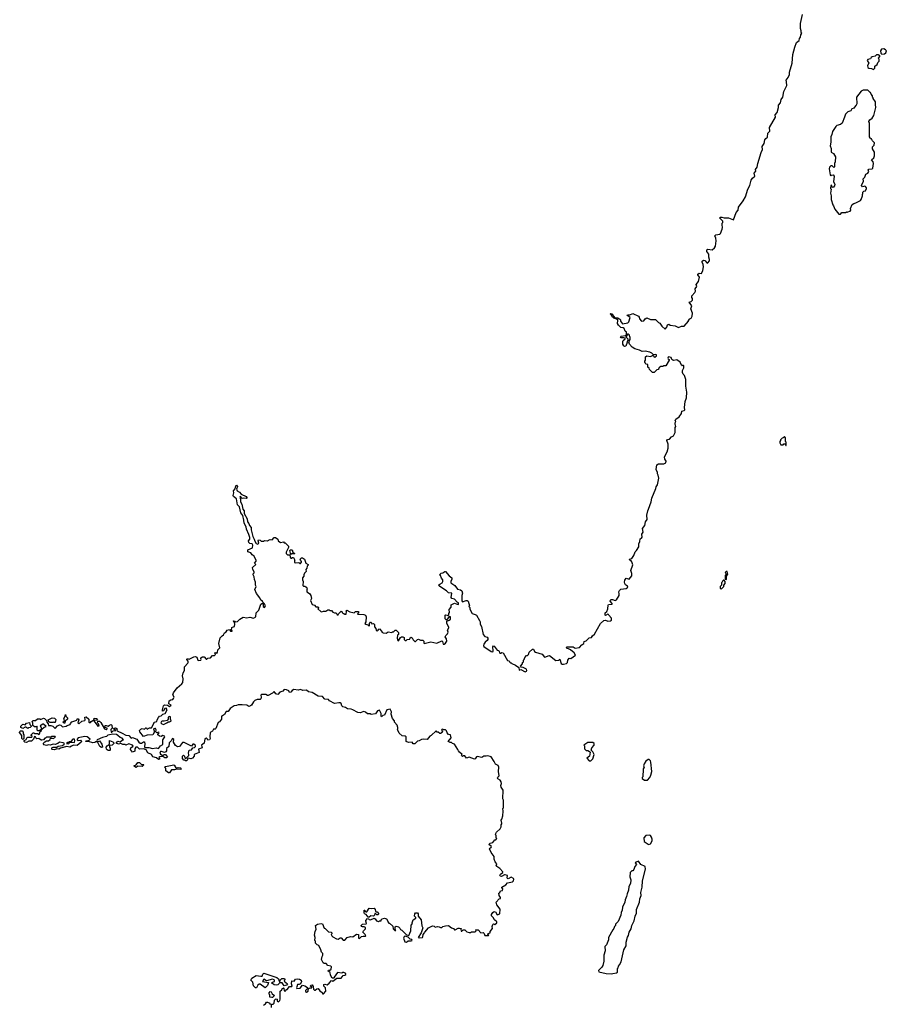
# Model space of a CAD drawing. Extents: x 2535812 to 2752880, y 540738 to 728399.
# Tile 116 of 213: x 2630962 to 2642728, y 692058 to 705416. Entities that reach past the tile are written whole.
import ezdxf

# ---------------------------------------------------------------- set-up
doc = ezdxf.new("R2010")
doc.units = 0

msp = doc.modelspace()

# ---------------------------------------------------------------- linework, layer by layer
at = {"layer": '0CON20XD'}
for points in [[(2641302, 704332), (2641322, 704365), (2641336, 704444), (2641378, 704522), (2641374, 704574), (2641366, 704595), (2641397, 704633), (2641412, 704675), (2641412, 704705), (2641449, 704825), (2641459, 704945), (2641484, 705045), (2641508, 705105), (2641546, 705134), (2641548, 705162), (2641562, 705178), (2641568, 705212), (2641580, 705235), (2641573, 705243), (2641572, 705265), (2641562, 705295), (2641564, 705365), (2641591, 705485)], [(2642665, 704950), (2642705, 704952), (2642722, 704965), (2642728, 704995), (2642718, 705008), (2642695, 705020), (2642664, 705016), (2642648, 704995), (2642652, 704962), (2642665, 704950)], [(2642555, 704740), (2642572, 704758), (2642573, 704787), (2642605, 704810), (2642612, 704835), (2642630, 704855), (2642630, 704875), (2642620, 704895), (2642640, 704915), (2642640, 704925), (2642615, 704940), (2642595, 704940), (2642575, 704920), (2642535, 704912), (2642522, 704905), (2642513, 704887), (2642475, 704876), (2642469, 704865), (2642492, 704825), (2642473, 704795), (2642477, 704767), (2642488, 704758), (2642525, 704752), (2642555, 704740)], [(2642105, 702780), (2642125, 702800), (2642175, 702800), (2642185, 702810), (2642195, 702800), (2642205, 702810), (2642235, 702820), (2642247, 702833), (2642240, 702855), (2642265, 702910), (2642285, 702922), (2642315, 702930), (2642375, 702962), (2642388, 702975), (2642402, 703025), (2642403, 703047), (2642410, 703055), (2642410, 703075), (2642422, 703088), (2642446, 703094), (2642457, 703127), (2642457, 703137), (2642445, 703152), (2642435, 703158), (2642405, 703150), (2642392, 703165), (2642418, 703225), (2642414, 703256), (2642435, 703280), (2642451, 703319), (2642478, 703335), (2642488, 703355), (2642482, 703375), (2642491, 703389), (2642535, 703391), (2642545, 703402), (2642552, 703465), (2642547, 703487), (2642528, 703515), (2642557, 703543), (2642569, 703571), (2642565, 703620), (2642538, 703665), (2642538, 703692), (2642563, 703715), (2642568, 703745), (2642540, 703775), (2642528, 703798), (2642512, 703802), (2642510, 703815), (2642498, 703828), (2642500, 704015), (2642490, 704025), (2642490, 704035), (2642502, 704058), (2642535, 704080), (2642558, 704115), (2642587, 704227), (2642580, 704265), (2642582, 704302), (2642550, 704345), (2642550, 704355), (2642540, 704365), (2642540, 704385), (2642520, 704405), (2642515, 704430), (2642502, 704432), (2642478, 704458), (2642415, 704460), (2642385, 704448), (2642324, 704366), (2642328, 704275), (2642320, 704255), (2642290, 704225), (2642290, 704215), (2642260, 704205), (2642245, 704180), (2642205, 704168), (2642174, 704136), (2642162, 704095), (2642128, 704012), (2642105, 703993), (2642055, 703983), (2642041, 703969), (2641999, 703901), (2641990, 703860), (2641972, 703825), (2641974, 703755), (2641964, 703705), (2641979, 703669), (2641977, 703635), (2641981, 703621), (2642009, 703599), (2642037, 703555), (2642033, 703487), (2642022, 703465), (2642025, 703420), (2642015, 703410), (2641992, 703432), (2641975, 703432), (2641958, 703415), (2641953, 703393), (2641963, 703313), (2641975, 703300), (2641983, 703307), (2642005, 703310), (2642018, 703295), (2642012, 703215), (2642029, 703185), (2642026, 703164), (2642005, 703138), (2641992, 703142), (2641985, 703170), (2641973, 703167), (2641970, 703125), (2641980, 703115), (2641970, 703065), (2641980, 703025), (2641978, 702975), (2642000, 702905), (2642012, 702892), (2642028, 702845), (2642085, 702780), (2642105, 702780)], [(2636888, 697492), (2636915, 697482), (2636920, 697485), (2636918, 697505), (2636903, 697513), (2636866, 697556), (2636830, 697565), (2636818, 697575), (2636830, 697635), (2636782, 697642), (2636759, 697669), (2636667, 697727), (2636650, 697745), (2636665, 697760), (2636696, 697774), (2636708, 697795), (2636707, 697817), (2636688, 697838), (2636677, 697877), (2636660, 697885), (2636683, 697907), (2636705, 697910), (2636735, 697930), (2636745, 697928), (2636791, 697871), (2636830, 697845), (2636830, 697825), (2636814, 697796), (2636814, 697774), (2636869, 697739), (2636905, 697690), (2636945, 697683), (2636965, 697668), (2636976, 697635), (2636967, 697605), (2636963, 697533), (2636975, 697520), (2637025, 697538), (2637037, 697537), (2637052, 697525), (2637070, 697465), (2637060, 697455), (2637072, 697442), (2637075, 697420), (2637105, 697358), (2637145, 697348), (2637163, 697335), (2637206, 697265), (2637213, 697245), (2637212, 697215), (2637230, 697185), (2637254, 697074), (2637277, 697047), (2637307, 697037), (2637318, 697025), (2637317, 697005), (2637308, 696992), (2637281, 696969), (2637264, 696946), (2637257, 696925), (2637262, 696912), (2637365, 696843), (2637385, 696838), (2637392, 696855), (2637384, 696906), (2637395, 696922), (2637405, 696918), (2637444, 696864), (2637466, 696856), (2637482, 696822), (2637495, 696820), (2637508, 696832), (2637525, 696828), (2637585, 696720), (2637607, 696717), (2637610, 696705), (2637625, 696690), (2637635, 696690), (2637645, 696680), (2637695, 696658), (2637738, 696628), (2637742, 696592), (2637765, 696600), (2637825, 696570), (2637845, 696578), (2637849, 696585), (2637843, 696603), (2637797, 696627), (2637772, 696632), (2637760, 696645), (2637790, 696675), (2637790, 696695), (2637800, 696705), (2637800, 696725), (2637810, 696735), (2637820, 696765), (2637842, 696788), (2637855, 696790), (2637868, 696802), (2637880, 696835), (2637923, 696877), (2637940, 696875), (2637950, 696845), (2637964, 696834), (2638056, 696806), (2638085, 696769), (2638105, 696770), (2638135, 696786), (2638155, 696789), (2638243, 696723), (2638282, 696728), (2638295, 696740), (2638315, 696682), (2638325, 696673), (2638345, 696671), (2638385, 696682), (2638400, 696695), (2638403, 696727), (2638420, 696755), (2638445, 696750), (2638510, 696795), (2638490, 696825), (2638438, 696868), (2638415, 696880), (2638390, 696885), (2638384, 696896), (2638395, 696907), (2638475, 696908), (2638505, 696890), (2638562, 696898), (2638594, 696936), (2638620, 696955), (2638625, 696980), (2638655, 696988), (2638695, 697028), (2638726, 697034), (2638741, 697059), (2638765, 697078), (2638849, 697225), (2638894, 697266), (2638915, 697269), (2638945, 697258), (2638985, 697261), (2638995, 697268), (2638997, 697295), (2638960, 697335), (2638958, 697348), (2638945, 697350), (2638915, 697332), (2638910, 697335), (2638912, 697368), (2638933, 697387), (2638948, 697422), (2638950, 697475), (2638955, 697480), (2639008, 697485), (2639006, 697495), (2638980, 697525), (2638981, 697539), (2638990, 697550), (2639012, 697552), (2639045, 697538), (2639066, 697545), (2639099, 697605), (2639102, 697625), (2639097, 697655), (2639105, 697672), (2639125, 697690), (2639195, 697699), (2639219, 697715), (2639215, 697730), (2639189, 697749), (2639179, 697765), (2639174, 697785), (2639177, 697813), (2639195, 697838), (2639236, 697824), (2639275, 697872), (2639273, 697903), (2639260, 697945), (2639285, 698020), (2639271, 698061), (2639263, 698073), (2639244, 698084), (2639240, 698095), (2639272, 698108), (2639302, 698145), (2639318, 698195), (2639338, 698215), (2639368, 698265), (2639370, 698305), (2639382, 698335), (2639388, 698372), (2639406, 698384), (2639412, 698395), (2639410, 698435), (2639426, 698464), (2639418, 698515), (2639447, 698555), (2639458, 698605), (2639483, 698637), (2639477, 698695), (2639488, 698755), (2639500, 698775), (2639534, 698876), (2639544, 698925), (2639600, 699055), (2639605, 699080), (2639623, 699107), (2639640, 699195), (2639632, 699235), (2639622, 699255), (2639622, 699275), (2639603, 699315), (2639612, 699375), (2639635, 699389), (2639708, 699392), (2639733, 699405), (2639737, 699425), (2639720, 699455), (2639718, 699485), (2639752, 699555), (2639767, 699605), (2639766, 699656), (2639747, 699705), (2639755, 699720), (2639786, 699724), (2639812, 699755), (2639839, 699771), (2639862, 699815), (2639862, 699885), (2639868, 699895), (2639867, 699917), (2639860, 699925), (2639863, 699947), (2639868, 699965), (2639860, 699975), (2639868, 699995), (2639915, 700030), (2639947, 700073), (2639950, 700105), (2639985, 700113), (2639992, 700125), (2639989, 700155), (2639999, 700235), (2640014, 700285), (2640020, 700365), (2640008, 700445), (2640008, 700535), (2639987, 700587), (2639970, 700605), (2639960, 700630), (2639961, 700655), (2639979, 700695), (2639978, 700718), (2639968, 700728), (2639955, 700722), (2639945, 700728), (2639929, 700769), (2639885, 700801), (2639845, 700794), (2639828, 700798), (2639818, 700805), (2639808, 700835), (2639775, 700842), (2639764, 700836), (2639761, 700825), (2639764, 700814), (2639780, 700805), (2639778, 700795), (2639735, 700722), (2639725, 700718), (2639705, 700720), (2639695, 700710), (2639665, 700710), (2639655, 700700), (2639642, 700698), (2639640, 700685), (2639628, 700672), (2639612, 700668), (2639575, 700630), (2639555, 700630), (2639512, 700672), (2639508, 700688), (2639492, 700702), (2639488, 700738), (2639462, 700742), (2639460, 700755), (2639450, 700765), (2639450, 700785), (2639460, 700795), (2639458, 700842), (2639475, 700858), (2639525, 700848), (2639555, 700862), (2639565, 700860), (2639571, 700841), (2639585, 700838), (2639606, 700854), (2639608, 700868), (2639595, 700873), (2639565, 700870), (2639545, 700894), (2639515, 700906), (2639455, 700921), (2639414, 700914), (2639375, 700934), (2639315, 700952), (2639278, 700975), (2639240, 701015), (2639230, 701035), (2639237, 701043), (2639240, 701065), (2639252, 701078), (2639252, 701105), (2639235, 701140), (2639225, 701150), (2639212, 701148), (2639210, 701135), (2639190, 701115), (2639220, 701085), (2639220, 701065), (2639203, 701047), (2639210, 701035), (2639192, 700988), (2639175, 700984), (2639163, 700993), (2639152, 701015), (2639149, 701051), (2639154, 701066), (2639180, 701085), (2639180, 701095), (2639165, 701102), (2639128, 701098), (2639120, 701115), (2639128, 701122), (2639188, 701132), (2639200, 701145), (2639200, 701175), (2639182, 701192), (2639168, 701228), (2639157, 701237), (2639125, 701240), (2639091, 701271), (2639078, 701295), (2639082, 701335), (2639077, 701347), (2639030, 701365), (2639018, 701378), (2639004, 701384), (2638998, 701408), (2638980, 701425), (2638985, 701430), (2639000, 701425), (2639020, 701405), (2639022, 701392), (2639042, 701372), (2639082, 701372), (2639095, 701360), (2639105, 701360), (2639120, 701345), (2639120, 701325), (2639145, 701292), (2639217, 701303), (2639233, 701317), (2639250, 701375), (2639210, 701405), (2639215, 701410), (2639245, 701410), (2639285, 701429), (2639363, 701393), (2639372, 701382), (2639375, 701360), (2639405, 701328), (2639435, 701332), (2639452, 701358), (2639475, 701372), (2639525, 701347), (2639595, 701348), (2639635, 701308), (2639655, 701298), (2639680, 701260), (2639725, 701218), (2639749, 701245), (2639758, 701275), (2639775, 701287), (2639795, 701272), (2639862, 701262), (2639905, 701242), (2639945, 701258), (2639982, 701258), (2640040, 701325), (2640043, 701337), (2640061, 701359), (2640078, 701365), (2640092, 701395), (2640098, 701435), (2640072, 701495), (2640087, 701535), (2640050, 701585), (2640077, 701593), (2640095, 701610), (2640097, 701633), (2640087, 701647), (2640088, 701672), (2640130, 701715), (2640138, 701735), (2640132, 701765), (2640157, 701795), (2640148, 701825), (2640180, 701865), (2640193, 701925), (2640170, 701955), (2640170, 701965), (2640185, 701976), (2640218, 701975), (2640237, 702013), (2640246, 702065), (2640241, 702095), (2640226, 702125), (2640228, 702142), (2640245, 702152), (2640265, 702151), (2640295, 702113), (2640305, 702118), (2640326, 702144), (2640328, 702165), (2640317, 702195), (2640320, 702235), (2640292, 702272), (2640293, 702295), (2640305, 702301), (2640365, 702296), (2640395, 702319), (2640407, 702343), (2640416, 702415), (2640411, 702451), (2640398, 702485), (2640414, 702496), (2640468, 702505), (2640477, 702515), (2640498, 702575), (2640502, 702595), (2640498, 702635), (2640500, 702655), (2640510, 702665), (2640510, 702685), (2640468, 702725), (2640474, 702736), (2640495, 702739), (2640527, 702727), (2640586, 702726), (2640655, 702702), (2640689, 702801), (2640715, 702830), (2640719, 702875), (2640785, 702958), (2640818, 703015), (2640846, 703115), (2640873, 703167), (2640895, 703238), (2640912, 703265), (2640943, 703295), (2640934, 703335), (2640957, 703363), (2640953, 703385), (2640972, 703415), (2640982, 703465), (2641027, 703615), (2641047, 703655), (2641043, 703695), (2641068, 703735), (2641077, 703785), (2641090, 703805), (2641116, 703824), (2641121, 703875), (2641146, 703905), (2641143, 703955), (2641223, 704095), (2641218, 704125), (2641244, 704155), (2641266, 704225), (2641262, 704255), (2641293, 704287), (2641302, 704332)], [(2641370, 699640), (2641370, 699685), (2641360, 699695), (2641360, 699745), (2641345, 699760), (2641328, 699742), (2641312, 699738), (2641290, 699715), (2641290, 699705), (2641280, 699695), (2641280, 699675), (2641295, 699650), (2641325, 699650), (2641335, 699660), (2641355, 699660), (2641365, 699640), (2641370, 699640)], [(2632356, 695735), (2632405, 695707), (2632446, 695706), (2632475, 695670), (2632495, 695678), (2632554, 695654), (2632579, 695615), (2632600, 695600), (2632615, 695599), (2632645, 695620), (2632655, 695617), (2632661, 695585), (2632656, 695555), (2632663, 695543), (2632715, 695541), (2632765, 695527), (2632815, 695538), (2632845, 695529), (2632875, 695564), (2632905, 695582), (2632906, 695644), (2632932, 695685), (2632930, 695695), (2632905, 695706), (2632885, 695691), (2632862, 695695), (2632840, 695715), (2632840, 695725), (2632852, 695735), (2632855, 695747), (2632845, 695750), (2632825, 695742), (2632810, 695755), (2632815, 695780), (2632805, 695798), (2632795, 695800), (2632780, 695795), (2632792, 695755), (2632768, 695712), (2632695, 695710), (2632645, 695690), (2632592, 695755), (2632588, 695772), (2632608, 695792), (2632625, 695798), (2632658, 695792), (2632675, 695810), (2632685, 695810), (2632695, 695790), (2632725, 695808), (2632750, 695810), (2632790, 695875), (2632790, 695885), (2632826, 695894), (2632828, 695915), (2632845, 695950), (2632860, 695965), (2632885, 695970), (2632905, 695992), (2632936, 696004), (2632966, 696054), (2632950, 696075), (2632931, 696069), (2632915, 696040), (2632903, 696033), (2632900, 696055), (2632913, 696105), (2632929, 696121), (2632967, 696117), (2632995, 696100), (2633020, 696115), (2632988, 696135), (2632994, 696175), (2633013, 696187), (2633042, 696195), (2633052, 696205), (2633060, 696225), (2633043, 696255), (2633050, 696285), (2633100, 696350), (2633164, 696406), (2633176, 696424), (2633182, 696475), (2633173, 696515), (2633184, 696555), (2633201, 696585), (2633200, 696635), (2633246, 696684), (2633250, 696695), (2633250, 696715), (2633232, 696735), (2633235, 696750), (2633265, 696738), (2633326, 696774), (2633348, 696778), (2633369, 696769), (2633380, 696725), (2633395, 696720), (2633420, 696725), (2633428, 696735), (2633420, 696745), (2633422, 696758), (2633445, 696770), (2633465, 696770), (2633495, 696740), (2633505, 696740), (2633518, 696752), (2633555, 696760), (2633578, 696792), (2633608, 696792), (2633620, 696805), (2633612, 696828), (2633625, 696830), (2633635, 696820), (2633648, 696832), (2633651, 696869), (2633678, 696895), (2633668, 696955), (2633682, 697028), (2633711, 697059), (2633730, 697070), (2633744, 697096), (2633765, 697110), (2633780, 697135), (2633812, 697142), (2633825, 697120), (2633845, 697120), (2633847, 697127), (2633840, 697135), (2633842, 697168), (2633875, 697182), (2633880, 697185), (2633882, 697215), (2633877, 697237), (2633860, 697255), (2633865, 697260), (2633885, 697258), (2633895, 697248), (2633919, 697251), (2633950, 697285), (2633995, 697312), (2634045, 697302), (2634085, 697309), (2634135, 697298), (2634168, 697315), (2634175, 697370), (2634207, 697403), (2634238, 697485), (2634258, 697498), (2634270, 697485), (2634270, 697455), (2634285, 697440), (2634298, 697465), (2634285, 697490), (2634262, 697512), (2634260, 697525), (2634235, 697542), (2634224, 697574), (2634179, 697629), (2634157, 697685), (2634173, 697725), (2634163, 697745), (2634163, 697785), (2634151, 697821), (2634148, 697858), (2634130, 697885), (2634132, 697898), (2634147, 697913), (2634148, 697925), (2634128, 697955), (2634122, 697985), (2634167, 698023), (2634152, 698045), (2634172, 698068), (2634172, 698085), (2634153, 698113), (2634147, 698137), (2634120, 698155), (2634102, 698185), (2634060, 698195), (2634060, 698225), (2634125, 698252), (2634129, 698285), (2634117, 698305), (2634088, 698308), (2634072, 698325), (2634070, 698345), (2634085, 698368), (2634085, 698392), (2634075, 698432), (2634042, 698505), (2634039, 698535), (2634008, 698585), (2634007, 698627), (2633992, 698688), (2633965, 698725), (2633946, 698805), (2633918, 698835), (2633905, 698915), (2633867, 698947), (2633861, 698961), (2633868, 698998), (2633863, 699025), (2633889, 699051), (2633895, 699090), (2633905, 699100), (2633918, 699085), (2633906, 699045), (2633915, 699026), (2633947, 699007), (2633968, 698978), (2634035, 698948), (2634047, 698935), (2634046, 698924), (2634035, 698919), (2634006, 698924), (2633985, 698918), (2633955, 698952), (2633962, 698875), (2633978, 698845), (2633993, 698775), (2634010, 698755), (2634010, 698715), (2634050, 698645), (2634054, 698605), (2634072, 698582), (2634083, 698553), (2634106, 698526), (2634106, 698495), (2634128, 698405), (2634135, 698385), (2634148, 698368), (2634155, 698342), (2634175, 698311), (2634195, 698301), (2634210, 698315), (2634202, 698345), (2634205, 698360), (2634227, 698357), (2634243, 698343), (2634265, 698340), (2634275, 698340), (2634285, 698350), (2634325, 698348), (2634340, 698355), (2634365, 698362), (2634392, 698358), (2634415, 698390), (2634435, 698392), (2634468, 698368), (2634470, 698345), (2634503, 698323), (2634545, 698330), (2634555, 698320), (2634568, 698318), (2634610, 698275), (2634610, 698255), (2634578, 698192), (2634578, 698175), (2634598, 698158), (2634628, 698158), (2634633, 698123), (2634642, 698112), (2634655, 698110), (2634665, 698120), (2634678, 698118), (2634700, 698085), (2634693, 698077), (2634694, 698054), (2634705, 698048), (2634752, 698052), (2634765, 698040), (2634775, 698040), (2634790, 698055), (2634790, 698065), (2634773, 698083), (2634772, 698095), (2634790, 698115), (2634803, 698117), (2634828, 698095), (2634848, 698045), (2634880, 698025), (2634880, 698015), (2634865, 698000), (2634860, 697975), (2634848, 697955), (2634852, 697928), (2634828, 697905), (2634818, 697885), (2634820, 697865), (2634800, 697845), (2634800, 697815), (2634810, 697795), (2634808, 697738), (2634815, 697730), (2634835, 697730), (2634845, 697720), (2634858, 697718), (2634860, 697705), (2634870, 697695), (2634860, 697685), (2634862, 697655), (2634899, 697629), (2634917, 697605), (2634922, 697565), (2634912, 697535), (2634935, 697480), (2634965, 697472), (2634985, 697450), (2635015, 697450), (2635020, 697435), (2635010, 697425), (2635050, 697385), (2635065, 697382), (2635085, 697392), (2635119, 697391), (2635145, 697410), (2635165, 697410), (2635175, 697400), (2635195, 697400), (2635215, 697380), (2635235, 697370), (2635257, 697367), (2635272, 697342), (2635285, 697340), (2635290, 697355), (2635325, 697390), (2635338, 697388), (2635340, 697375), (2635352, 697362), (2635365, 697360), (2635375, 697350), (2635395, 697350), (2635398, 697385), (2635392, 697395), (2635403, 697407), (2635445, 697382), (2635485, 697372), (2635505, 697370), (2635523, 697387), (2635555, 697388), (2635560, 697385), (2635560, 697365), (2635550, 697355), (2635555, 697350), (2635635, 697348), (2635656, 697336), (2635664, 697315), (2635662, 697245), (2635650, 697225), (2635660, 697215), (2635688, 697208), (2635705, 697190), (2635710, 697195), (2635710, 697225), (2635725, 697240), (2635735, 697240), (2635745, 697220), (2635765, 697222), (2635778, 697212), (2635778, 697178), (2635797, 697157), (2635802, 697132), (2635817, 697123), (2635828, 697132), (2635832, 697148), (2635845, 697150), (2635880, 697115), (2635880, 697105), (2635898, 697098), (2635936, 697094), (2635965, 697110), (2636015, 697100), (2636025, 697110), (2636035, 697110), (2636058, 697132), (2636075, 697133), (2636105, 697100), (2636103, 697077), (2636092, 697065), (2636088, 697025), (2636095, 696992), (2636105, 696988), (2636134, 697036), (2636145, 697042), (2636165, 697042), (2636180, 697035), (2636180, 697005), (2636195, 696993), (2636210, 696995), (2636223, 697007), (2636258, 697012), (2636265, 697030), (2636275, 697037), (2636289, 697029), (2636302, 697002), (2636325, 696982), (2636335, 696980), (2636365, 697008), (2636375, 697010), (2636405, 696998), (2636435, 696997), (2636447, 696985), (2636448, 696965), (2636455, 696952), (2636545, 696976), (2636625, 696957), (2636695, 696988), (2636702, 696982), (2636712, 696945), (2636725, 696943), (2636745, 696958), (2636761, 696985), (2636756, 697015), (2636740, 697045), (2636748, 697062), (2636772, 697085), (2636778, 697105), (2636772, 697135), (2636790, 697165), (2636790, 697175), (2636763, 697225), (2636760, 697255), (2636795, 697270), (2636810, 697285), (2636810, 697315), (2636795, 697320), (2636755, 697270), (2636738, 697288), (2636740, 697335), (2636745, 697340), (2636765, 697338), (2636775, 697330), (2636788, 697342), (2636788, 697362), (2636798, 697375), (2636793, 697415), (2636818, 697445), (2636821, 697479), (2636865, 697500), (2636888, 697492)], [(2634645, 698160), (2634628, 698215), (2634635, 698222), (2634662, 698222), (2634672, 698192), (2634700, 698175), (2634695, 698170), (2634655, 698170), (2634645, 698160)], [(2640555, 697820), (2640560, 697825), (2640560, 697865), (2640578, 697895), (2640565, 697930), (2640552, 697928), (2640542, 697915), (2640550, 697905), (2640550, 697885), (2640540, 697875), (2640540, 697825), (2640555, 697820)], [(2640485, 697690), (2640520, 697725), (2640520, 697745), (2640540, 697765), (2640540, 697795), (2640525, 697810), (2640515, 697810), (2640502, 697798), (2640500, 697785), (2640490, 697775), (2640490, 697745), (2640470, 697725), (2640470, 697705), (2640485, 697690)], [(2637403, 694025), (2637403, 694065), (2637362, 694115), (2637340, 694165), (2637344, 694176), (2637358, 694182), (2637368, 694195), (2637362, 694205), (2637330, 694225), (2637348, 694245), (2637386, 694254), (2637415, 694290), (2637425, 694290), (2637440, 694305), (2637430, 694315), (2637430, 694345), (2637422, 694365), (2637437, 694395), (2637485, 694438), (2637500, 694465), (2637498, 694492), (2637510, 694505), (2637510, 694515), (2637498, 694555), (2637509, 694571), (2637522, 694615), (2637526, 694676), (2637520, 694715), (2637530, 694725), (2637530, 694825), (2637523, 694845), (2637528, 694965), (2637498, 695005), (2637496, 695024), (2637504, 695055), (2637500, 695075), (2637485, 695097), (2637453, 695115), (2637450, 695125), (2637452, 695138), (2637473, 695157), (2637464, 695215), (2637467, 695275), (2637456, 695296), (2637420, 695315), (2637404, 695354), (2637363, 695413), (2637350, 695420), (2637315, 695430), (2637295, 695422), (2637265, 695424), (2637235, 695404), (2637172, 695418), (2637162, 695415), (2637145, 695388), (2637135, 695382), (2637065, 695411), (2637027, 695397), (2637005, 695428), (2636985, 695430), (2636975, 695420), (2636962, 695435), (2636970, 695445), (2636935, 695480), (2636918, 695495), (2636912, 695515), (2636865, 695588), (2636840, 695595), (2636825, 695610), (2636805, 695610), (2636778, 695625), (2636820, 695675), (2636810, 695715), (2636785, 695720), (2636765, 695740), (2636757, 695767), (2636742, 695782), (2636715, 695780), (2636705, 695790), (2636692, 695788), (2636690, 695775), (2636702, 695755), (2636696, 695744), (2636675, 695732), (2636665, 695732), (2636645, 695750), (2636632, 695752), (2636615, 695770), (2636550, 695705), (2636530, 695695), (2636495, 695652), (2636445, 695657), (2636418, 695652), (2636385, 695630), (2636362, 695628), (2636325, 695590), (2636305, 695590), (2636292, 695612), (2636245, 695608), (2636217, 695617), (2636210, 695625), (2636208, 695685), (2636195, 695697), (2636155, 695698), (2636113, 695735), (2636090, 695785), (2636096, 695794), (2636097, 695815), (2636088, 695845), (2636050, 695885), (2636050, 695905), (2636022, 695935), (2636007, 695995), (2636009, 696025), (2635991, 696061), (2635948, 696052), (2635915, 695980), (2635893, 695977), (2635875, 695960), (2635870, 695965), (2635869, 696005), (2635845, 696047), (2635821, 696039), (2635795, 695998), (2635735, 695990), (2635725, 696000), (2635685, 695998), (2635655, 696022), (2635635, 696030), (2635585, 696014), (2635555, 696016), (2635483, 696053), (2635463, 696063), (2635415, 696066), (2635384, 696084), (2635348, 696095), (2635338, 696105), (2635325, 696140), (2635315, 696148), (2635295, 696150), (2635235, 696138), (2635168, 696175), (2635154, 696194), (2635105, 696197), (2635072, 696232), (2635015, 696239), (2634935, 696287), (2634885, 696297), (2634855, 696318), (2634807, 696317), (2634775, 696330), (2634745, 696318), (2634685, 696328), (2634660, 696315), (2634645, 696292), (2634625, 696290), (2634615, 696310), (2634585, 696322), (2634555, 696327), (2634535, 696308), (2634495, 696292), (2634465, 696263), (2634442, 696272), (2634415, 696300), (2634395, 696278), (2634335, 696248), (2634325, 696248), (2634303, 696263), (2634248, 696262), (2634238, 696252), (2634242, 696225), (2634235, 696202), (2634225, 696194), (2634185, 696192), (2634155, 696180), (2634135, 696160), (2634110, 696115), (2634095, 696106), (2634075, 696100), (2634047, 696117), (2633985, 696122), (2633928, 696122), (2633905, 696110), (2633873, 696107), (2633821, 696069), (2633795, 696028), (2633765, 696030), (2633745, 695988), (2633715, 695970), (2633702, 695968), (2633702, 695925), (2633675, 695892), (2633655, 695880), (2633625, 695800), (2633615, 695790), (2633595, 695792), (2633578, 695765), (2633550, 695745), (2633542, 695685), (2633548, 695665), (2633540, 695645), (2633515, 695640), (2633508, 695658), (2633495, 695668), (2633475, 695660), (2633468, 695602), (2633430, 695575), (2633438, 695535), (2633392, 695518), (2633398, 695475), (2633332, 695448), (2633332, 695425), (2633310, 695395), (2633285, 695390), (2633252, 695398), (2633242, 695388), (2633240, 695375), (2633225, 695360), (2633215, 695360), (2633205, 695370), (2633192, 695372), (2633173, 695393), (2633174, 695426), (2633186, 695436), (2633198, 695425), (2633205, 695400), (2633218, 695392), (2633258, 695435), (2633260, 695445), (2633253, 695463), (2633262, 695505), (2633295, 695510), (2633312, 695538), (2633337, 695543), (2633350, 695555), (2633348, 695568), (2633327, 695587), (2633315, 695588), (2633295, 695560), (2633195, 695608), (2633175, 695610), (2633130, 695555), (2633105, 695552), (2633078, 695568), (2633050, 695615), (2633055, 695650), (2633035, 695662), (2633018, 695632), (2632994, 695605), (2632986, 695555), (2632955, 695527), (2632956, 695495), (2632948, 695482), (2632927, 695473), (2632889, 695489), (2632875, 695489), (2632867, 695463), (2632872, 695452), (2632895, 695438), (2632912, 695438), (2632925, 695448), (2632940, 695445), (2632968, 695412), (2632955, 695400), (2632935, 695400), (2632905, 695420), (2632863, 695417), (2632850, 695405), (2632860, 695395), (2632860, 695385), (2632845, 695380), (2632822, 695402), (2632770, 695415), (2632752, 695445), (2632702, 695471), (2632678, 695508), (2632645, 695522), (2632591, 695521), (2632562, 695545), (2632540, 695545), (2632528, 695525), (2632528, 695492), (2632495, 695480), (2632468, 695515), (2632471, 695539), (2632502, 695558), (2632492, 695575), (2632445, 695590), (2632405, 695572), (2632392, 695582), (2632365, 695583), (2632335, 695598), (2632305, 695588), (2632272, 695602), (2632295, 695628), (2632325, 695618), (2632355, 695642), (2632370, 695645), (2632355, 695668), (2632325, 695678), (2632296, 695706), (2632275, 695719), (2632225, 695724), (2632161, 695709), (2632139, 695691), (2632085, 695679), (2632015, 695648), (2632010, 695635), (2632020, 695620), (2632045, 695630), (2632080, 695585), (2632088, 695545), (2632075, 695540), (2632052, 695555), (2632020, 695620), (2631995, 695620), (2631982, 695608), (2631955, 695607), (2631895, 695624), (2631858, 695625), (2631865, 695632), (2631875, 695630), (2631905, 695640), (2631918, 695655), (2631878, 695685), (2631845, 695689), (2631758, 695672), (2631742, 695655), (2631742, 695645), (2631755, 695638), (2631790, 695640), (2631800, 695625), (2631796, 695614), (2631745, 695567), (2631695, 695573), (2631665, 695562), (2631645, 695548), (2631604, 695554), (2631515, 695531), (2631495, 695520), (2631465, 695524), (2631435, 695512), (2631404, 695514), (2631398, 695518), (2631400, 695535), (2631415, 695547), (2631465, 695546), (2631485, 695560), (2631545, 695571), (2631568, 695585), (2631572, 695595), (2631555, 695606), (2631505, 695612), (2631482, 695595), (2631445, 695581), (2631415, 695588), (2631375, 695572), (2631355, 695580), (2631325, 695570), (2631295, 695580), (2631283, 695597), (2631305, 695620), (2631325, 695630), (2631355, 695630), (2631375, 695650), (2631382, 695668), (2631405, 695670), (2631415, 695662), (2631448, 695682), (2631445, 695690), (2631395, 695690), (2631385, 695680), (2631325, 695680), (2631315, 695670), (2631305, 695670), (2631285, 695648), (2631265, 695640), (2631255, 695640), (2631222, 695662), (2631195, 695660), (2631182, 695672), (2631178, 695688), (2631165, 695690), (2631150, 695655), (2631125, 695628), (2631085, 695628), (2631055, 695610), (2631033, 695613), (2631022, 695622), (2631022, 695638), (2631049, 695651), (2631063, 695677), (2631075, 695682), (2631128, 695682), (2631130, 695695), (2631120, 695705), (2631120, 695715), (2631145, 695740), (2631155, 695740), (2631165, 695730), (2631205, 695730), (2631225, 695720), (2631230, 695725), (2631242, 695758), (2631257, 695773), (2631260, 695790), (2631232, 695768), (2631208, 695768), (2631200, 695775), (2631200, 695825), (2631195, 695830), (2631185, 695820), (2631165, 695820), (2631142, 695842), (2631142, 695872), (2631130, 695895), (2631145, 695908), (2631175, 695910), (2631205, 695930), (2631235, 695930), (2631245, 695920), (2631285, 695942), (2631300, 695935), (2631328, 695908), (2631330, 695885), (2631350, 695865), (2631352, 695842), (2631385, 695842), (2631411, 695831), (2631445, 695800), (2631474, 695836), (2631501, 695849), (2631520, 695845), (2631545, 695820), (2631595, 695830), (2631608, 695842), (2631650, 695855), (2631653, 695867), (2631672, 695888), (2631737, 695913), (2631745, 695930), (2631755, 695930), (2631767, 695917), (2631750, 695875), (2631767, 695863), (2631805, 695900), (2631845, 695908), (2631853, 695917), (2631848, 695952), (2631865, 695958), (2631900, 695925), (2631900, 695885), (2631905, 695880), (2631925, 695882), (2631934, 695896), (2631955, 695910), (2631970, 695910), (2631972, 695938), (2632006, 695936), (2632020, 695925), (2632008, 695912), (2631970, 695910), (2631970, 695905), (2632025, 695830), (2632040, 695835), (2632032, 695862), (2632020, 695875), (2632025, 695900), (2632047, 695897), (2632065, 695880), (2632112, 695795), (2632135, 695788), (2632150, 695795), (2632150, 695805), (2632120, 695815), (2632121, 695839), (2632135, 695842), (2632165, 695830), (2632180, 695845), (2632205, 695852), (2632212, 695845), (2632220, 695805), (2632200, 695785), (2632205, 695752), (2632215, 695750), (2632232, 695768), (2632268, 695772), (2632238, 695795), (2632240, 695805), (2632265, 695808), (2632286, 695796), (2632280, 695775), (2632287, 695767), (2632356, 695735)], [(2631075, 695800), (2631045, 695818), (2631035, 695818), (2631005, 695800), (2630995, 695802), (2630980, 695815), (2630978, 695832), (2631005, 695860), (2631035, 695850), (2631055, 695870), (2631095, 695880), (2631100, 695855), (2631118, 695838), (2631120, 695825), (2631105, 695812), (2631082, 695808), (2631075, 695800)], [(2631445, 695880), (2631435, 695880), (2631425, 695890), (2631415, 695882), (2631375, 695880), (2631360, 695890), (2631350, 695915), (2631404, 695946), (2631435, 695938), (2631452, 695922), (2631445, 695880)], [(2631575, 695870), (2631565, 695870), (2631550, 695885), (2631570, 695905), (2631562, 695935), (2631580, 695965), (2631585, 695990), (2631590, 695965), (2631610, 695945), (2631612, 695935), (2631610, 695925), (2631582, 695898), (2631575, 695870)], [(2632915, 695856), (2632935, 695862), (2632962, 695875), (2632978, 695892), (2632995, 695890), (2633013, 695897), (2633017, 695905), (2633009, 695925), (2633008, 695958), (2632995, 695964), (2632979, 695955), (2632976, 695924), (2632965, 695908), (2632925, 695897), (2632895, 695900), (2632887, 695893), (2632880, 695875), (2632891, 695861), (2632915, 695856)], [(2631005, 695650), (2630990, 695665), (2630990, 695705), (2630962, 695745), (2630963, 695757), (2630975, 695770), (2630997, 695767), (2631012, 695752), (2631010, 695725), (2631020, 695715), (2631018, 695665), (2631005, 695650)], [(2631265, 695790), (2631293, 695817), (2631320, 695825), (2631285, 695860), (2631275, 695860), (2631240, 695835), (2631260, 695805), (2631260, 695790), (2631265, 695790)], [(2631625, 695590), (2631648, 695612), (2631675, 695614), (2631705, 695608), (2631713, 695635), (2631706, 695656), (2631683, 695657), (2631658, 695622), (2631635, 695620), (2631625, 695610), (2631615, 695610), (2631600, 695595), (2631625, 695590)], [(2632185, 695502), (2632165, 695502), (2632151, 695511), (2632141, 695521), (2632137, 695545), (2632148, 695565), (2632178, 695582), (2632183, 695595), (2632182, 695638), (2632228, 695618), (2632240, 695605), (2632240, 695595), (2632217, 695573), (2632182, 695568), (2632183, 695543), (2632190, 695535), (2632190, 695505), (2632185, 695502)], [(2638695, 695360), (2638715, 695362), (2638745, 695390), (2638762, 695445), (2638745, 695482), (2638720, 695505), (2638730, 695535), (2638760, 695575), (2638760, 695595), (2638745, 695610), (2638675, 695608), (2638620, 695575), (2638630, 695565), (2638630, 695525), (2638652, 695502), (2638675, 695500), (2638698, 695488), (2638707, 695477), (2638696, 695424), (2638660, 695395), (2638695, 695360)], [(2632545, 695272), (2632522, 695282), (2632510, 695295), (2632542, 695308), (2632565, 695338), (2632587, 695337), (2632615, 695310), (2632645, 695310), (2632650, 695305), (2632627, 695283), (2632565, 695290), (2632545, 695272)], [(2639485, 695100), (2639517, 695133), (2639532, 695165), (2639542, 695215), (2639532, 695342), (2639525, 695360), (2639507, 695377), (2639495, 695380), (2639463, 695357), (2639438, 695322), (2639432, 695295), (2639438, 695275), (2639428, 695252), (2639428, 695205), (2639420, 695185), (2639420, 695145), (2639412, 695135), (2639415, 695120), (2639445, 695100), (2639485, 695100)], [(2632995, 695200), (2632985, 695200), (2632948, 695225), (2632947, 695255), (2632930, 695275), (2632944, 695286), (2633055, 695308), (2633068, 695298), (2633068, 695285), (2633085, 695260), (2633115, 695270), (2633146, 695266), (2633157, 695257), (2633145, 695242), (2633095, 695250), (2633065, 695238), (2633025, 695240), (2632995, 695200)], [(2639505, 694227), (2639525, 694233), (2639548, 694275), (2639550, 694300), (2639541, 694325), (2639526, 694346), (2639512, 694352), (2639465, 694350), (2639434, 694316), (2639442, 694265), (2639495, 694230), (2639505, 694227)], [(2634380, 692015), (2634382, 692058), (2634405, 692060), (2634418, 692072), (2634422, 692115), (2634434, 692126), (2634445, 692130), (2634460, 692125), (2634460, 692105), (2634475, 692090), (2634495, 692110), (2634500, 692125), (2634500, 692235), (2634520, 692255), (2634525, 692270), (2634535, 692270), (2634545, 692280), (2634550, 692275), (2634552, 692242), (2634575, 692240), (2634582, 692258), (2634595, 692260), (2634625, 692300), (2634655, 692300), (2634660, 692305), (2634652, 692335), (2634655, 692378), (2634687, 692373), (2634705, 692397), (2634728, 692402), (2634760, 692400), (2634783, 692385), (2634788, 692365), (2634773, 692337), (2634755, 692328), (2634732, 692328), (2634727, 692293), (2634720, 692285), (2634723, 692273), (2634770, 692275), (2634803, 692317), (2634835, 692310), (2634870, 692285), (2634868, 692272), (2634842, 692245), (2634843, 692233), (2634855, 692220), (2634880, 692235), (2634880, 692255), (2634890, 692270), (2634905, 692280), (2634928, 692282), (2634928, 692288), (2634910, 692305), (2634915, 692318), (2634935, 692320), (2634947, 692297), (2634950, 692265), (2634965, 692250), (2634975, 692248), (2634995, 692268), (2635015, 692272), (2635035, 692240), (2635068, 692218), (2635075, 692200), (2635085, 692200), (2635117, 692235), (2635112, 692282), (2635090, 692305), (2635092, 692328), (2635105, 692330), (2635135, 692320), (2635166, 692344), (2635195, 692380), (2635215, 692372), (2635268, 692412), (2635327, 692413), (2635352, 692448), (2635375, 692452), (2635388, 692462), (2635390, 692475), (2635365, 692488), (2635345, 692488), (2635335, 692480), (2635275, 692488), (2635230, 692425), (2635230, 692415), (2635225, 692410), (2635203, 692413), (2635182, 692455), (2635178, 692488), (2635150, 692505), (2635155, 692520), (2635175, 692520), (2635190, 692535), (2635197, 692567), (2635187, 692577), (2635145, 692582), (2635125, 692610), (2635095, 692610), (2635081, 692621), (2635061, 692665), (2635068, 692705), (2635080, 692725), (2635080, 692745), (2635060, 692765), (2635052, 692795), (2635022, 692855), (2635000, 692865), (2634980, 692885), (2634978, 692915), (2634968, 692925), (2634972, 692965), (2634966, 692995), (2634972, 693045), (2634986, 693076), (2634978, 693125), (2635005, 693143), (2635055, 693153), (2635075, 693148), (2635095, 693092), (2635110, 693085), (2635153, 693043), (2635190, 693035), (2635200, 693025), (2635200, 693015), (2635190, 693005), (2635198, 692985), (2635212, 692972), (2635265, 692948), (2635285, 692942), (2635315, 692960), (2635325, 692958), (2635355, 692930), (2635375, 692930), (2635408, 692962), (2635455, 692977), (2635487, 692973), (2635535, 693010), (2635560, 693005), (2635562, 692955), (2635575, 692952), (2635605, 692978), (2635625, 692983), (2635655, 692980), (2635660, 692985), (2635652, 693005), (2635623, 693035), (2635628, 693055), (2635657, 693083), (2635655, 693100), (2635638, 693108), (2635615, 693107), (2635604, 693114), (2635600, 693125), (2635615, 693143), (2635665, 693148), (2635670, 693155), (2635660, 693185), (2635662, 693195), (2635685, 693220), (2635697, 693217), (2635706, 693206), (2635724, 693204), (2635777, 693227), (2635789, 693219), (2635805, 693192), (2635835, 693180), (2635845, 693190), (2635868, 693192), (2635870, 693205), (2635882, 693218), (2635917, 693227), (2635940, 693215), (2635960, 693185), (2635960, 693175), (2635975, 693160), (2635985, 693160), (2636028, 693118), (2636033, 693083), (2636055, 693060), (2636070, 693060), (2636058, 693078), (2636062, 693108), (2636075, 693118), (2636107, 693107), (2636125, 693090), (2636132, 693072), (2636150, 693065), (2636215, 693000), (2636245, 692990), (2636271, 693055), (2636278, 693132), (2636296, 693154), (2636292, 693165), (2636306, 693204), (2636342, 693228), (2636342, 693235), (2636323, 693255), (2636327, 693285), (2636335, 693298), (2636365, 693300), (2636373, 693283), (2636373, 693253), (2636412, 693202), (2636424, 693124), (2636437, 693095), (2636414, 693026), (2636370, 692965), (2636385, 692958), (2636430, 692965), (2636436, 692974), (2636438, 693005), (2636460, 693025), (2636462, 693038), (2636514, 693096), (2636565, 693123), (2636589, 693119), (2636605, 693102), (2636635, 693112), (2636655, 693110), (2636675, 693098), (2636695, 693100), (2636708, 693112), (2636745, 693123), (2636786, 693126), (2636823, 693093), (2636850, 693085), (2636865, 693068), (2636875, 693068), (2636915, 693092), (2636935, 693092), (2636960, 693085), (2636950, 693075), (2636955, 693050), (2636965, 693050), (2636977, 693063), (2636985, 693070), (2637007, 693067), (2637035, 693042), (2637065, 693030), (2637085, 693030), (2637095, 693040), (2637147, 693043), (2637160, 693055), (2637150, 693065), (2637155, 693070), (2637185, 693070), (2637225, 693028), (2637255, 693030), (2637267, 693017), (2637275, 692990), (2637325, 692990), (2637330, 692995), (2637320, 693005), (2637322, 693018), (2637350, 693025), (2637350, 693045), (2637382, 693085), (2637378, 693115), (2637385, 693140), (2637395, 693148), (2637415, 693142), (2637440, 693165), (2637440, 693175), (2637408, 693205), (2637392, 693235), (2637369, 693259), (2637366, 693275), (2637386, 693304), (2637405, 693318), (2637423, 693313), (2637445, 693270), (2637480, 693285), (2637487, 693347), (2637442, 693405), (2637430, 693445), (2637472, 693488), (2637490, 693495), (2637490, 693505), (2637471, 693535), (2637468, 693565), (2637480, 693575), (2637490, 693595), (2637518, 693602), (2637520, 693625), (2637510, 693635), (2637510, 693645), (2637562, 693678), (2637585, 693706), (2637651, 693719), (2637666, 693734), (2637669, 693755), (2637665, 693766), (2637635, 693784), (2637595, 693762), (2637586, 693766), (2637579, 693775), (2637584, 693805), (2637555, 693816), (2637544, 693816), (2637505, 693792), (2637485, 693794), (2637482, 693805), (2637489, 693821), (2637520, 693845), (2637522, 693855), (2637479, 693899), (2637438, 693925), (2637433, 693935), (2637442, 693962), (2637419, 693989), (2637403, 694025)], [(2638995, 692470), (2639015, 692474), (2639065, 692483), (2639080, 692495), (2639078, 692542), (2639087, 692553), (2639090, 692575), (2639107, 692593), (2639127, 692633), (2639162, 692795), (2639197, 692853), (2639198, 692902), (2639213, 692967), (2639227, 692993), (2639238, 693035), (2639265, 693080), (2639274, 693126), (2639305, 693188), (2639316, 693254), (2639335, 693295), (2639338, 693345), (2639375, 693444), (2639380, 693490), (2639398, 693535), (2639393, 693575), (2639412, 693645), (2639418, 693735), (2639457, 693893), (2639452, 693925), (2639396, 693956), (2639365, 694000), (2639330, 693985), (2639320, 693975), (2639337, 693953), (2639312, 693925), (2639302, 693885), (2639285, 693870), (2639272, 693868), (2639250, 693845), (2639247, 693787), (2639257, 693747), (2639253, 693697), (2639232, 693655), (2639228, 693605), (2639208, 693555), (2639202, 693518), (2639183, 693477), (2639178, 693445), (2639148, 693375), (2639142, 693335), (2639127, 693303), (2639122, 693265), (2639085, 693180), (2639050, 693145), (2639050, 693125), (2639038, 693112), (2639030, 693085), (2639015, 693070), (2638958, 692965), (2638956, 692934), (2638928, 692865), (2638908, 692842), (2638910, 692785), (2638893, 692723), (2638892, 692645), (2638877, 692583), (2638865, 692560), (2638820, 692515), (2638825, 692500), (2638925, 692476), (2638995, 692470)], [(2635695, 693240), (2635667, 693277), (2635644, 693284), (2635638, 693305), (2635640, 693335), (2635650, 693335), (2635652, 693322), (2635665, 693310), (2635675, 693310), (2635708, 693362), (2635735, 693356), (2635775, 693361), (2635788, 693345), (2635795, 693320), (2635805, 693310), (2635815, 693310), (2635837, 693287), (2635825, 693270), (2635813, 693273), (2635795, 693290), (2635785, 693290), (2635780, 693265), (2635767, 693253), (2635731, 693259), (2635705, 693242), (2635695, 693240)], [(2636215, 692902), (2636235, 692920), (2636275, 692918), (2636292, 692925), (2636288, 692935), (2636263, 692943), (2636235, 692970), (2636195, 692983), (2636180, 692975), (2636174, 692955), (2636192, 692905), (2636215, 692902)], [(2634162, 692282), (2634135, 692310), (2634128, 692358), (2634102, 692385), (2634115, 692413), (2634175, 692450), (2634235, 692438), (2634255, 692440), (2634263, 692467), (2634275, 692480), (2634455, 692422), (2634478, 692405), (2634485, 692370), (2634498, 692372), (2634500, 692385), (2634523, 692407), (2634557, 692407), (2634560, 692395), (2634552, 692372), (2634598, 692335), (2634585, 692318), (2634555, 692308), (2634525, 692350), (2634505, 692350), (2634495, 692360), (2634490, 692345), (2634467, 692323), (2634445, 692318), (2634415, 692320), (2634395, 692340), (2634380, 692345), (2634393, 692357), (2634420, 692365), (2634422, 692382), (2634415, 692390), (2634395, 692398), (2634315, 692378), (2634275, 692400), (2634260, 692365), (2634340, 692355), (2634326, 692314), (2634295, 692282), (2634225, 692330), (2634215, 692330), (2634194, 692316), (2634178, 692282), (2634162, 692282)], [(2634385, 692148), (2634360, 692155), (2634360, 692185), (2634350, 692195), (2634350, 692215), (2634365, 692230), (2634378, 692228), (2634391, 692201), (2634420, 692175), (2634395, 692152), (2634385, 692148)], [(2634272, 692048), (2634300, 692065), (2634312, 692088), (2634325, 692088), (2634360, 692075), (2634360, 692055)]]:
    msp.add_lwpolyline(points, dxfattribs=at)

doc.saveas('drawing.dxf')
